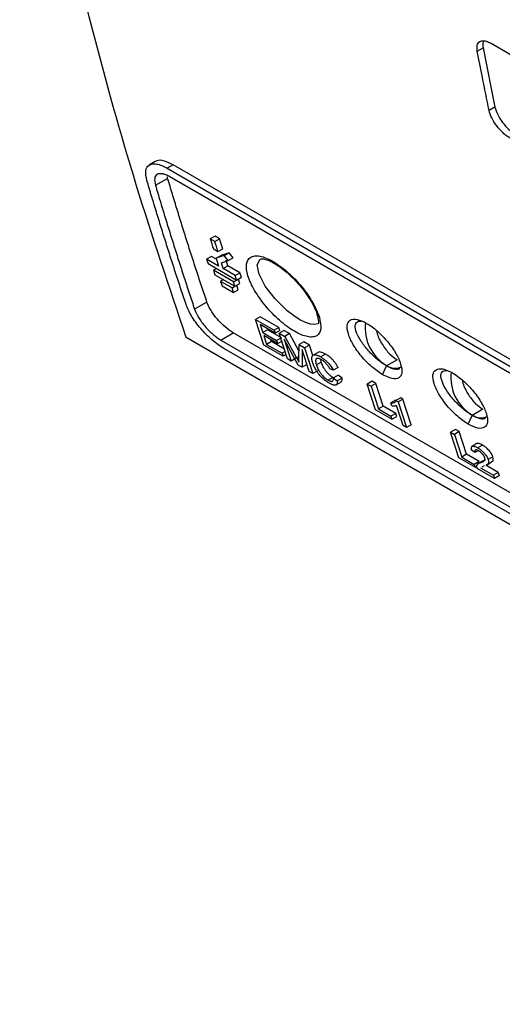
# Model space of a CAD drawing. Header units: millimetres. Extents: x 51 to 353, y -23 to 217.
# Tile 95 of 147: x 294 to 306, y -22 to 2. Entities that reach past the tile are written whole.
import ezdxf

# ---------------------------------------------------------------- set-up
doc = ezdxf.new("R2010")
doc.units = ezdxf.units.MM

msp = doc.modelspace()

# ---------------------------------------------------------------- linework, layer by layer
at = {"color": 7, "linetype": 'Continuous', "lineweight": 25}
for p, q in [((305.308, 1.544), (309.484, -0.867)), ((304.967, 1.347), (305.112, 1.429)), ((305.112, 1.429), (305.406, -0.034)), ((305.406, -0.034), (305.26, -0.117)), ((296.997, -1.379), (296.85, -1.466)), ((297.44, -1.462), (297.294, -1.548)), ((297.294, -1.548), (325.459, -17.807)), ((311.523, -9.592), (297.44, -1.462)), ((297.001, -1.968), (297.303, -1.797)), ((297.303, -1.797), (297.299, -1.763)), ((325.518, -18.018), (297.354, -1.759)), ((298.477, -3.224), (298.359, -3.292)), ((298.472, -3.358), (298.359, -3.292)), ((298.472, -3.358), (298.59, -3.29)), ((298.59, -3.29), (298.477, -3.224)), ((298.666, -3.54), (298.59, -3.29)), ((298.435, -3.543), (298.548, -3.608)), ((298.548, -3.608), (298.666, -3.54)), ((298.824, -3.637), (298.623, -3.703)), ((298.706, -3.705), (298.824, -3.637)), ((298.923, -3.764), (298.824, -3.637)), ((298.386, -3.726), (298.268, -3.794)), ((298.565, -3.966), (298.268, -3.794)), ((298.268, -3.794), (298.302, -3.905)), ((298.514, -3.8), (298.386, -3.726)), ((298.505, -3.771), (298.623, -3.703)), ((298.505, -3.771), (298.565, -3.966)), ((298.634, -3.888), (298.805, -3.832)), ((298.678, -4.031), (298.634, -3.888)), ((298.805, -3.832), (298.706, -3.705)), ((298.796, -3.963), (298.752, -3.82)), ((298.805, -3.832), (298.923, -3.764)), ((298.302, -3.905), (299.009, -4.313)), ((298.514, -4.028), (298.441, -4.07)), ((298.936, -4.356), (298.441, -4.07)), ((298.441, -4.07), (298.475, -4.181)), ((298.678, -4.031), (298.796, -3.963)), ((298.975, -4.203), (298.678, -4.031)), ((299.093, -4.134), (298.796, -3.963)), ((298.975, -4.203), (299.093, -4.134)), ((299.128, -4.245), (299.093, -4.134)), ((298.475, -4.181), (298.97, -4.467)), ((298.688, -4.303), (298.614, -4.346)), ((298.897, -4.509), (298.614, -4.346)), ((298.614, -4.346), (298.649, -4.456)), ((298.936, -4.356), (299.009, -4.313)), ((298.97, -4.467), (298.936, -4.356)), ((299.009, -4.313), (298.975, -4.203)), ((299.009, -4.313), (299.128, -4.245)), ((299.089, -4.398), (299.054, -4.288)), ((298.649, -4.456), (298.932, -4.62)), ((298.897, -4.509), (298.97, -4.467)), ((298.932, -4.62), (298.897, -4.509)), ((298.932, -4.62), (299.05, -4.551)), ((298.97, -4.467), (299.089, -4.398)), ((299.05, -4.551), (299.015, -4.441)), ((298.277, -4.862), (297.97, -5.036)), ((299.596, -5.219), (299.477, -5.287)), ((299.684, -5.923), (299.477, -5.287)), ((299.477, -5.287), (299.938, -5.554)), ((300.057, -5.485), (299.596, -5.219)), ((299.962, -5.627), (299.593, -5.414)), ((299.593, -5.414), (299.656, -5.61)), ((299.775, -5.541), (299.656, -5.61)), ((300.119, -5.74), (299.775, -5.541)), ((300.057, -5.485), (299.938, -5.554)), ((299.938, -5.554), (299.962, -5.627)), ((300.08, -5.559), (299.962, -5.627)), ((300.08, -5.559), (300.057, -5.485)), ((300.064, -5.626), (300.182, -5.558)), ((300.321, -5.638), (300.182, -5.558)), ((313.078, -14.575), (297.765, -5.735)), ((298.622, -5.797), (298.926, -5.619)), ((298.622, -5.797), (326.727, -22.022)), ((327.03, -21.843), (298.926, -5.619)), ((299.656, -5.61), (300, -5.808)), ((300.024, -5.881), (299.68, -5.683)), ((299.68, -5.683), (299.752, -5.903)), ((299.871, -5.834), (299.752, -5.903)), ((299.871, -5.834), (299.854, -5.784)), ((300.192, -6.02), (299.871, -5.834)), ((300.119, -5.74), (300, -5.808)), ((300, -5.808), (300.024, -5.881)), ((300.024, -5.881), (300.143, -5.813)), ((300.064, -5.626), (300.202, -5.706)), ((300.271, -6.262), (300.064, -5.626)), ((300.537, -6.415), (300.188, -5.777)), ((300.188, -5.777), (300.363, -6.315)), ((300.321, -5.638), (300.202, -5.706)), ((300.202, -5.706), (300.494, -6.237)), ((300.554, -6.062), (300.321, -5.638)), ((300.673, -5.841), (300.555, -5.91)), ((300.811, -5.921), (300.673, -5.841)), ((326.795, -22.227), (298.691, -6.003)), ((300.162, -6.199), (299.684, -5.923)), ((299.752, -5.903), (300.138, -6.125)), ((300.212, -6.082), (300.138, -6.125)), ((300.553, -6.265), (300.555, -5.91)), ((300.555, -5.91), (300.692, -5.989)), ((300.807, -6.571), (300.632, -6.034)), ((300.632, -6.034), (300.633, -6.47)), ((300.811, -5.921), (300.692, -5.989)), ((300.692, -5.989), (300.9, -6.624)), ((300.896, -6.18), (300.811, -5.921)), ((300.138, -6.125), (300.162, -6.199)), ((300.236, -6.156), (300.162, -6.199)), ((300.363, -6.315), (300.271, -6.262)), ((300.482, -6.246), (300.363, -6.315)), ((301.026, -6.101), (300.907, -6.17)), ((301.21, -6.144), (301.092, -6.213)), ((301.105, -6.345), (301.092, -6.274)), ((302.984, -6.284), (302.722, -6.438)), ((300.633, -6.47), (300.537, -6.415)), ((300.752, -6.402), (300.633, -6.47)), ((300.9, -6.624), (300.807, -6.571)), ((301.018, -6.556), (300.9, -6.624)), ((301.105, -6.345), (300.987, -6.413)), ((301.403, -6.543), (301.317, -6.509)), ((301.522, -6.475), (301.403, -6.543)), ((302.622, -6.653), (302.722, -6.438)), ((301.392, -6.719), (301.273, -6.787)), ((301.404, -6.734), (301.523, -6.666)), ((301.404, -6.734), (301.503, -6.808)), ((301.622, -6.74), (301.503, -6.808)), ((301.622, -6.74), (301.523, -6.666)), ((302.364, -6.817), (302.245, -6.885)), ((302.456, -6.87), (302.364, -6.817)), ((301.473, -6.904), (301.591, -6.836)), ((302.452, -7.521), (302.245, -6.885)), ((302.245, -6.885), (302.337, -6.939)), ((302.456, -6.87), (302.337, -6.939)), ((302.337, -6.939), (302.52, -7.501)), ((302.639, -7.432), (302.456, -6.87)), ((302.943, -7.281), (302.825, -7.349)), ((303.073, -7.226), (302.954, -7.295)), ((302.954, -7.295), (303.008, -7.326)), ((303.127, -7.257), (303.008, -7.326)), ((303.127, -7.257), (303.073, -7.226)), ((303.334, -7.893), (303.127, -7.257)), ((302.855, -7.753), (302.452, -7.521)), ((302.639, -7.432), (302.52, -7.501)), ((302.52, -7.501), (302.831, -7.68)), ((302.949, -7.611), (302.639, -7.432)), ((302.849, -7.425), (302.825, -7.349)), ((303.131, -7.913), (302.97, -7.418)), ((303.008, -7.326), (303.215, -7.961)), ((305.106, -7.508), (304.843, -7.662)), ((302.949, -7.611), (302.831, -7.68)), ((302.831, -7.68), (302.855, -7.753)), ((302.855, -7.753), (302.974, -7.685)), ((302.974, -7.685), (302.949, -7.611)), ((304.744, -7.878), (304.843, -7.662)), ((303.215, -7.961), (303.131, -7.913)), ((303.334, -7.893), (303.215, -7.961)), ((304.426, -8.008), (304.308, -8.076)), ((304.519, -8.061), (304.426, -8.008)), ((304.515, -8.712), (304.308, -8.076)), ((304.308, -8.076), (304.4, -8.129)), ((304.519, -8.061), (304.4, -8.129)), ((304.4, -8.129), (304.583, -8.692)), ((304.702, -8.623), (304.519, -8.061)), ((304.959, -8.359), (304.821, -8.439)), ((304.913, -8.578), (304.827, -8.522)), ((305.097, -8.395), (304.978, -8.463)), ((304.917, -8.944), (304.515, -8.712)), ((304.702, -8.623), (304.583, -8.692)), ((304.583, -8.692), (304.893, -8.871)), ((305.012, -8.802), (304.702, -8.623)), ((304.993, -8.532), (304.913, -8.578)), ((305.168, -8.759), (305.049, -8.828)), ((305.355, -8.687), (305.236, -8.755)), ((305.012, -8.802), (304.893, -8.871)), ((304.893, -8.871), (304.917, -8.944)), ((304.917, -8.944), (304.958, -8.92)), ((305.395, -9.22), (304.968, -8.973)), ((305.113, -8.781), (304.97, -8.864)), ((305.049, -8.954), (305.368, -9.138)), ((305.14, -8.911), (305.084, -8.937)), ((305.487, -9.07), (305.177, -8.891)), ((305.195, -8.888), (305.314, -8.82)), ((305.487, -9.07), (305.368, -9.138)), ((305.368, -9.138), (305.395, -9.22)), ((305.514, -9.151), (305.395, -9.22)), ((305.514, -9.151), (305.487, -9.07))]:
    msp.add_line(p, q, dxfattribs=at)
at = {"color": 8, "linetype": 'Continuous', "lineweight": 25}
msp.add_line((300.553, -6.202), (300.494, -6.237), dxfattribs=at)
at = {"color": 8, "linetype": 'Continuous', "lineweight": 25, "flags": 128}
msp.add_lwpolyline([(301.024, -5.392), (300.947, -5.415), (300.843, -5.406), (300.718, -5.364), (300.576, -5.293), (300.422, -5.193), (300.265, -5.07), (300.11, -4.929), (299.964, -4.776), (299.72, -4.46), (299.565, -4.166), (299.521, -3.934), (299.594, -3.797), (299.594, -3.797)], dxfattribs=at)
at = {"color": 7, "linetype": 'Continuous', "lineweight": 25}
for centre, radius, start, end in [((303.263, -5.501), 1.071, 172.9303, 239.292), ((302.934, -6.13), 0.364, 233.1992, 295.4904), ((305.384, -6.726), 1.071, 172.9303, 239.292), ((305.056, -7.355), 0.364, 233.1992, 295.4904)]:
    msp.add_arc(centre, radius, start, end, dxfattribs=at)
for points, knots in [([(297.765, -5.735), (297.343, -4.485), (296.499, -1.984), (295.403, 1.928), (294.456, 5.965), (293.872, 8.725), (293.644, 10.167), (293.64, 10.19)], [0, 0, 0, 0, 0.248993, 0.497986, 0.74698, 0.995973, 1, 1, 1, 1]), ([(304.967, 1.347), (304.962, 1.4), (304.952, 1.508), (305.021, 1.599), (305.122, 1.614), (305.224, 1.588), (305.279, 1.558), (305.308, 1.544)], [0, 0, 0, 0, 0.24878, 0.498539, 0.747627, 0.873511, 1, 1, 1, 1]), ([(305.128, 1.601), (305.122, 1.594), (305.092, 1.559), (305.103, 1.487), (305.112, 1.429)], [0, 0, 0, 0, 0.20538, 1, 1, 1, 1]), ([(305.26, -0.117), (305.204, 0.155), (305.104, 0.641), (305.009, 1.131), (304.967, 1.347)], [0, 0, 0, 0, 0.559999, 1, 1, 1, 1]), ([(305.777, -0.801), (305.749, -0.783), (305.692, -0.747), (305.577, -0.651), (305.443, -0.501), (305.314, -0.299), (305.278, -0.178), (305.26, -0.117)], [0, 0, 0, 0, 0.124942, 0.249129, 0.498833, 0.748299, 1, 1, 1, 1]), ([(305.406, -0.034), (305.424, -0.095), (305.46, -0.216), (305.588, -0.417), (305.722, -0.566), (305.837, -0.663), (305.893, -0.698), (305.922, -0.716)], [0, 0, 0, 0, 0.251714, 0.50118, 0.750881, 0.875064, 1, 1, 1, 1]), ([(296.789, -1.848), (296.772, -1.763), (296.739, -1.593), (296.816, -1.473), (296.924, -1.435), (297.03, -1.439), (297.154, -1.474), (297.247, -1.523), (297.294, -1.548)], [0, 0, 0, 0, 0.249024, 0.496831, 0.623547, 0.74931, 0.874246, 1, 1, 1, 1]), ([(297.44, -1.462), (297.367, -1.426), (297.207, -1.347), (297.061, -1.341), (297.01, -1.377), (296.999, -1.384)], [0, 0, 0, 0, 0.405935, 0.880443, 1, 1, 1, 1]), ([(297.354, -1.759), (297.321, -1.742), (297.256, -1.707), (297.142, -1.674), (297.032, -1.687), (296.965, -1.786), (296.989, -1.907), (297.001, -1.968)], [0, 0, 0, 0, 0.1254999, 0.2481617, 0.4911786, 0.7424831, 1, 1, 1, 1]), ([(297.758, -4.916), (297.716, -4.79), (297.632, -4.537), (297.507, -4.157), (297.384, -3.776), (297.262, -3.393), (297.142, -3.009), (297.023, -2.623), (296.905, -2.236), (296.827, -1.977), (296.789, -1.848)], [0, 0, 0, 0, 0.124973, 0.24995, 0.374934, 0.499925, 0.624925, 0.749937, 0.874961, 1, 1, 1, 1]), ([(298.277, -4.862), (298.234, -4.736), (298.15, -4.484), (298.024, -4.104), (297.901, -3.723), (297.778, -3.341), (297.657, -2.957), (297.538, -2.571), (297.419, -2.185), (297.342, -1.926), (297.303, -1.797)], [0, 0, 0, 0, 0.1249718, 0.2499484, 0.3749314, 0.4999225, 0.6249232, 0.7499353, 0.8749603, 1, 1, 1, 1]), ([(297, -1.968), (297.039, -2.098), (297.116, -2.357), (297.234, -2.744), (297.353, -3.129), (297.474, -3.513), (297.596, -3.896), (297.719, -4.278), (297.844, -4.658), (297.928, -4.91), (297.97, -5.036)], [0, 0, 0, 0, 0.1250387, 0.2500631, 0.3750748, 0.5000754, 0.6250666, 0.75005, 0.8750273, 1, 1, 1, 1]), ([(301.059, -5.234), (301.012, -5.116), (300.92, -4.88), (300.681, -4.542), (300.46, -4.292), (300.28, -4.119), (300.096, -3.969), (299.913, -3.848), (299.741, -3.763), (299.586, -3.716), (299.456, -3.709), (299.321, -3.752), (299.233, -3.9), (299.269, -4.195), (299.437, -4.564), (299.671, -4.895), (299.895, -5.144), (300.075, -5.316), (300.261, -5.466), (300.444, -5.586), (300.616, -5.672), (300.77, -5.719), (300.899, -5.727), (301.03, -5.685), (301.122, -5.543), (301.08, -5.337), (301.059, -5.234)], [0, 0, 0, 0, 0.0624254, 0.1248081, 0.1561268, 0.1874368, 0.21873, 0.2500199, 0.2813038, 0.3125986, 0.3438957, 0.3752149, 0.4375931, 0.4999999, 0.5624347, 0.6248013, 0.656116, 0.6874103, 0.718711, 0.7500088, 0.7812998, 0.8126065, 0.8439052, 0.8752211, 0.9375872, 1, 1, 1, 1]), ([(299.599, -3.794), (299.612, -3.79), (299.636, -3.783), (299.747, -3.804), (299.89, -3.865), (300.069, -3.973), (300.308, -4.158), (300.537, -4.399), (300.675, -4.566), (300.715, -4.627), (300.715, -4.627)], [0, 0, 0, 0, 0.1472206, 0.280422, 0.3998862, 0.5051057, 0.678982, 0.8808501, 0.9991774, 1, 1, 1, 1]), ([(300.715, -4.627), (300.761, -4.693), (300.851, -4.824), (300.938, -4.997), (300.992, -5.117), (300.999, -5.154), (300.999, -5.156)], [0, 0, 0, 0, 0.342909, 0.675356, 0.980396, 1, 1, 1, 1]), ([(298.926, -5.619), (298.791, -5.541), (298.582, -5.359), (298.422, -5.142), (298.355, -5.033), (298.335, -4.997), (298.301, -4.928), (298.287, -4.894), (298.276, -4.862)], [0, 0, 0, 0, 0.5, 0.75, 0.75, 0.875, 0.875, 1, 1, 1, 1]), ([(298.691, -6.003), (298.643, -5.973), (298.547, -5.913), (298.35, -5.756), (298.113, -5.516), (297.878, -5.198), (297.798, -5.01), (297.759, -4.916)], [0, 0, 0, 0, 0.125458, 0.249077, 0.496415, 0.748524, 1, 1, 1, 1]), ([(297.97, -5.036), (297.999, -5.104), (298.056, -5.238), (298.221, -5.46), (298.385, -5.626), (298.522, -5.735), (298.588, -5.776), (298.622, -5.797)], [0, 0, 0, 0, 0.258834, 0.509001, 0.751531, 0.874174, 1, 1, 1, 1]), ([(300.999, -5.156), (301.013, -5.225), (301.047, -5.39), (301.033, -5.391), (301.025, -5.391)], [0, 0, 0, 0, 0.42087, 1, 1, 1, 1]), ([(302.622, -6.653), (302.706, -6.693), (302.873, -6.773), (303.04, -6.747), (303.115, -6.619), (303.087, -6.403), (302.964, -6.131), (302.76, -5.839), (302.5, -5.568), (302.224, -5.366), (301.98, -5.268), (301.808, -5.29), (301.733, -5.42), (301.76, -5.637), (301.884, -5.909), (302.09, -6.198), (302.353, -6.473), (302.532, -6.593), (302.622, -6.653)], [0, 0, 0, 0, 0.062408, 0.124875, 0.187419, 0.24999, 0.312559, 0.375078, 0.437555, 0.49999, 0.562425, 0.624899, 0.687417, 0.749978, 0.812561, 0.875094, 0.937571, 1, 1, 1, 1]), ([(302.722, -6.438), (302.685, -6.415), (302.611, -6.369), (302.494, -6.277), (302.38, -6.174), (302.237, -6.024), (302.084, -5.826), (301.968, -5.607), (301.933, -5.432), (301.978, -5.348), (302.042, -5.323), (302.08, -5.327), (302.093, -5.328)], [0, 0, 0, 0, 0.073618, 0.147371, 0.221318, 0.295554, 0.444094, 0.593363, 0.742569, 0.891066, 0.965322, 1, 1, 1, 1]), ([(302.48, -5.567), (302.481, -5.579), (302.494, -5.686), (302.605, -5.9), (302.784, -6.144), (302.921, -6.239), (302.984, -6.284)], [0, 0, 0, 0, 0.04529, 0.390165, 0.71541, 1, 1, 1, 1]), ([(300.894, -6.361), (300.89, -6.347), (300.882, -6.32), (300.875, -6.284), (300.872, -6.254), (300.873, -6.23), (300.876, -6.21), (300.882, -6.195), (300.889, -6.184), (300.9, -6.173), (300.917, -6.164), (300.944, -6.16), (300.975, -6.164), (301.011, -6.174), (301.05, -6.19), (301.077, -6.205), (301.091, -6.213)], [0, 0, 0, 0, 0.088007, 0.169087, 0.243301, 0.310577, 0.370947, 0.42447, 0.471109, 0.510851, 0.592175, 0.673416, 0.754731, 0.836153, 0.917892, 1, 1, 1, 1]), ([(301.111, -6.284), (301.103, -6.279), (301.087, -6.271), (301.065, -6.26), (301.044, -6.253), (301.025, -6.249), (301.008, -6.249), (300.993, -6.252), (300.982, -6.259), (300.974, -6.27), (300.968, -6.284), (300.966, -6.304), (300.968, -6.333), (300.973, -6.369), (300.982, -6.398), (300.986, -6.413)], [0, 0, 0, 0, 0.062425, 0.124937, 0.187722, 0.250686, 0.313995, 0.377777, 0.441991, 0.506687, 0.568818, 0.649206, 0.747859, 0.864814, 1, 1, 1, 1]), ([(301.21, -6.144), (301.188, -6.133), (301.145, -6.109), (301.088, -6.093), (301.047, -6.09), (301.032, -6.1), (301.027, -6.104)], [0, 0, 0, 0, 0.285565, 0.571588, 0.859168, 1, 1, 1, 1]), ([(301.091, -6.213), (301.102, -6.219), (301.123, -6.232), (301.155, -6.254), (301.187, -6.278), (301.217, -6.304), (301.247, -6.332), (301.277, -6.363), (301.308, -6.4), (301.342, -6.443), (301.375, -6.492), (301.393, -6.526), (301.403, -6.543)], [0, 0, 0, 0, 0.0902873, 0.1787014, 0.2653402, 0.3502465, 0.43357, 0.5153803, 0.6134413, 0.7268477, 0.8556779, 1, 1, 1, 1]), ([(301.317, -6.509), (301.311, -6.499), (301.3, -6.478), (301.282, -6.449), (301.263, -6.423), (301.246, -6.4), (301.226, -6.377), (301.202, -6.352), (301.172, -6.326), (301.141, -6.302), (301.121, -6.29), (301.111, -6.284)], [0, 0, 0, 0, 0.128904, 0.244437, 0.346055, 0.433556, 0.507358, 0.624315, 0.744976, 0.870172, 1, 1, 1, 1]), ([(301.522, -6.475), (301.516, -6.464), (301.504, -6.442), (301.484, -6.409), (301.463, -6.379), (301.442, -6.35), (301.421, -6.324), (301.4, -6.3), (301.376, -6.274), (301.348, -6.247), (301.315, -6.217), (301.28, -6.19), (301.245, -6.165), (301.222, -6.151), (301.21, -6.144)], [0, 0, 0, 0, 0.0914459, 0.1774618, 0.258059, 0.3332698, 0.403073, 0.4675187, 0.5266429, 0.6158622, 0.7076633, 0.8022004, 0.8996245, 1, 1, 1, 1]), ([(301.306, -6.866), (301.293, -6.858), (301.27, -6.845), (301.235, -6.821), (301.203, -6.798), (301.16, -6.763), (301.103, -6.709), (301.053, -6.65), (301.02, -6.605), (301, -6.575), (300.977, -6.54), (300.955, -6.5), (300.932, -6.456), (300.911, -6.408), (300.9, -6.377), (300.894, -6.361)], [0, 0, 0, 0, 0.069055, 0.132358, 0.189995, 0.241987, 0.366522, 0.503689, 0.54675, 0.599107, 0.660743, 0.731642, 0.811807, 0.901266, 1, 1, 1, 1]), ([(300.986, -6.413), (300.992, -6.429), (301.002, -6.458), (301.021, -6.502), (301.04, -6.541), (301.059, -6.574), (301.076, -6.6), (301.1, -6.633), (301.133, -6.674), (301.179, -6.719), (301.227, -6.759), (301.258, -6.778), (301.273, -6.787)], [0, 0, 0, 0, 0.128747, 0.241345, 0.337762, 0.417973, 0.482038, 0.529923, 0.649983, 0.768094, 0.884612, 1, 1, 1, 1]), ([(301.392, -6.719), (301.384, -6.714), (301.368, -6.705), (301.343, -6.687), (301.317, -6.667), (301.292, -6.644), (301.266, -6.62), (301.242, -6.594), (301.22, -6.566), (301.2, -6.539), (301.182, -6.511), (301.163, -6.479), (301.143, -6.44), (301.122, -6.393), (301.111, -6.362), (301.105, -6.345)], [0, 0, 0, 0, 0.06083, 0.122338, 0.184662, 0.247823, 0.311932, 0.37702, 0.443148, 0.51043, 0.566052, 0.642818, 0.740716, 0.85981, 1, 1, 1, 1]), ([(303.047, -6.509), (303.03, -6.516), (302.996, -6.53), (302.92, -6.523), (302.829, -6.495), (302.757, -6.457), (302.722, -6.438)], [0, 0, 0, 0, 0.244983, 0.497299, 0.748861, 1, 1, 1, 1]), ([(304.744, -7.878), (304.827, -7.918), (304.994, -7.998), (305.162, -7.971), (305.236, -7.844), (305.208, -7.627), (305.085, -7.356), (304.881, -7.063), (304.621, -6.793), (304.345, -6.59), (304.101, -6.493), (303.93, -6.514), (303.854, -6.645), (303.882, -6.861), (304.006, -7.133), (304.211, -7.423), (304.474, -7.698), (304.654, -7.818), (304.744, -7.878)], [0, 0, 0, 0, 0.062408, 0.124875, 0.187419, 0.24999, 0.312559, 0.375077, 0.437555, 0.49999, 0.562425, 0.624899, 0.687417, 0.749978, 0.81256, 0.875094, 0.937571, 1, 1, 1, 1]), ([(304.843, -7.662), (304.806, -7.639), (304.732, -7.594), (304.616, -7.502), (304.502, -7.398), (304.358, -7.249), (304.205, -7.05), (304.09, -6.831), (304.054, -6.657), (304.1, -6.572), (304.163, -6.547), (304.202, -6.552), (304.214, -6.553)], [0, 0, 0, 0, 0.073618, 0.147371, 0.221318, 0.295554, 0.444094, 0.593362, 0.742569, 0.891066, 0.965321, 1, 1, 1, 1]), ([(301.273, -6.787), (301.281, -6.792), (301.296, -6.8), (301.317, -6.81), (301.336, -6.816), (301.354, -6.819), (301.368, -6.818), (301.384, -6.814), (301.398, -6.802), (301.407, -6.776), (301.405, -6.749), (301.404, -6.734)], [0, 0, 0, 0, 0.084245, 0.167007, 0.24833, 0.328376, 0.407231, 0.484934, 0.61884, 0.790483, 1, 1, 1, 1]), ([(301.503, -6.809), (301.504, -6.817), (301.504, -6.834), (301.502, -6.855), (301.498, -6.873), (301.491, -6.887), (301.482, -6.898), (301.472, -6.905), (301.46, -6.91), (301.443, -6.913), (301.421, -6.913), (301.396, -6.907), (301.368, -6.897), (301.338, -6.884), (301.317, -6.872), (301.306, -6.866)], [0, 0, 0, 0, 0.090295, 0.174501, 0.25293, 0.32532, 0.391665, 0.452097, 0.506654, 0.585342, 0.665327, 0.746663, 0.829503, 0.913919, 1, 1, 1, 1]), ([(301.59, -6.833), (301.599, -6.827), (301.624, -6.809), (301.623, -6.767), (301.622, -6.74)], [0, 0, 0, 0, 0.361615, 1, 1, 1, 1]), ([(304.601, -6.791), (304.602, -6.804), (304.615, -6.911), (304.726, -7.125), (304.905, -7.369), (305.042, -7.464), (305.106, -7.508)], [0, 0, 0, 0, 0.04529, 0.390165, 0.71541, 1, 1, 1, 1]), ([(302.825, -7.35), (302.834, -7.35), (302.852, -7.352), (302.876, -7.351), (302.898, -7.346), (302.918, -7.339), (302.934, -7.328), (302.947, -7.315), (302.952, -7.301), (302.954, -7.295)], [0, 0, 0, 0, 0.147823, 0.293909, 0.438401, 0.581296, 0.722416, 0.862049, 1, 1, 1, 1]), ([(302.969, -7.418), (302.964, -7.42), (302.954, -7.425), (302.936, -7.429), (302.916, -7.43), (302.895, -7.43), (302.873, -7.429), (302.857, -7.426), (302.849, -7.425)], [0, 0, 0, 0, 0.166249, 0.332598, 0.49924, 0.665923, 0.83288, 1, 1, 1, 1]), ([(305.169, -7.733), (305.152, -7.74), (305.117, -7.755), (305.041, -7.748), (304.95, -7.719), (304.879, -7.681), (304.843, -7.662)], [0, 0, 0, 0, 0.244983, 0.497299, 0.748861, 1, 1, 1, 1]), ([(304.827, -8.522), (304.824, -8.51), (304.82, -8.488), (304.82, -8.461), (304.825, -8.442), (304.834, -8.431), (304.848, -8.423), (304.868, -8.42), (304.899, -8.426), (304.937, -8.44), (304.964, -8.456), (304.978, -8.463)], [0, 0, 0, 0, 0.131336, 0.247173, 0.347371, 0.432113, 0.501566, 0.615414, 0.736272, 0.864339, 1, 1, 1, 1]), ([(305, -8.536), (304.992, -8.531), (304.975, -8.522), (304.952, -8.513), (304.934, -8.511), (304.916, -8.514), (304.902, -8.531), (304.909, -8.561), (304.913, -8.578)], [0, 0, 0, 0, 0.133614, 0.260379, 0.380291, 0.493822, 0.697814, 1, 1, 1, 1]), ([(305.097, -8.395), (305.069, -8.38), (305.027, -8.357), (304.985, -8.352), (304.965, -8.353), (304.96, -8.359), (304.96, -8.36)], [0, 0, 0, 0, 0.504945, 0.73882, 0.960503, 1, 1, 1, 1]), ([(304.978, -8.463), (304.988, -8.469), (305.007, -8.48), (305.035, -8.5), (305.064, -8.522), (305.091, -8.545), (305.117, -8.571), (305.142, -8.598), (305.168, -8.63), (305.195, -8.667), (305.22, -8.712), (305.231, -8.74), (305.236, -8.755)], [0, 0, 0, 0, 0.09094, 0.179937, 0.266725, 0.351312, 0.434157, 0.515314, 0.605704, 0.716607, 0.847986, 1, 1, 1, 1]), ([(305.355, -8.687), (305.352, -8.679), (305.348, -8.665), (305.337, -8.643), (305.326, -8.622), (305.314, -8.601), (305.301, -8.582), (305.288, -8.564), (305.274, -8.547), (305.262, -8.532), (305.243, -8.511), (305.215, -8.482), (305.177, -8.449), (305.137, -8.419), (305.11, -8.403), (305.097, -8.395)], [0, 0, 0, 0, 0.074382, 0.144537, 0.21045, 0.272153, 0.329624, 0.382901, 0.431958, 0.476816, 0.517509, 0.630291, 0.747862, 0.871189, 1, 1, 1, 1]), ([(305.153, -8.708), (305.151, -8.702), (305.147, -8.693), (305.14, -8.677), (305.132, -8.663), (305.123, -8.649), (305.114, -8.637), (305.105, -8.626), (305.086, -8.603), (305.05, -8.567), (305.017, -8.546), (305, -8.536)], [0, 0, 0, 0, 0.088575, 0.170439, 0.245545, 0.313868, 0.375548, 0.430535, 0.478804, 0.732764, 1, 1, 1, 1]), ([(305.049, -8.828), (305.056, -8.825), (305.07, -8.821), (305.089, -8.814), (305.106, -8.806), (305.122, -8.797), (305.135, -8.788), (305.147, -8.777), (305.154, -8.763), (305.158, -8.747), (305.158, -8.729), (305.154, -8.714), (305.153, -8.708)], [0, 0, 0, 0, 0.125358, 0.245071, 0.359126, 0.467569, 0.57045, 0.667627, 0.759121, 0.845002, 0.925306, 1, 1, 1, 1]), ([(305.236, -8.755), (305.242, -8.781), (305.251, -8.828), (305.231, -8.868), (305.205, -8.878), (305.192, -8.883)], [0, 0, 0, 0, 0.383862, 0.692348, 1, 1, 1, 1]), ([(305.311, -8.814), (305.325, -8.808), (305.351, -8.798), (305.369, -8.757), (305.36, -8.712), (305.355, -8.687)], [0, 0, 0, 0, 0.337194, 0.62885, 1, 1, 1, 1]), ([(304.958, -8.922), (304.958, -8.914), (304.959, -8.899), (304.967, -8.88), (304.977, -8.864), (304.991, -8.851), (305.008, -8.842), (305.027, -8.833), (305.042, -8.83), (305.049, -8.828)], [0, 0, 0, 0, 0.132787, 0.268873, 0.408361, 0.551085, 0.697413, 0.846971, 1, 1, 1, 1]), ([(304.967, -8.973), (304.966, -8.967), (304.962, -8.956), (304.959, -8.942), (304.958, -8.931), (304.958, -8.925), (304.958, -8.922)], [0, 0, 0, 0, 0.3061397, 0.5752362, 0.8064448, 1, 1, 1, 1])]:
    msp.add_open_spline(points, degree=3, knots=knots, dxfattribs=at)
for points in [[(298.359, -3.293), (298.384, -3.376), (298.41, -3.459), (298.435, -3.543)], [(298.548, -3.608), (298.523, -3.525), (298.497, -3.441), (298.472, -3.358)], [(298.706, -3.705), (298.639, -3.727), (298.572, -3.749), (298.505, -3.771)], [(300.493, -6.237), (300.514, -6.274), (300.534, -6.31), (300.553, -6.347)], [(300.553, -6.347), (300.553, -6.319), (300.553, -6.292), (300.552, -6.265)]]:
    msp.add_open_spline(points, degree=3, dxfattribs=at)
at = {"color": 8, "linetype": 'Continuous', "lineweight": 25}
msp.add_open_spline([(301, -5.156), (301.005, -5.172), (301.015, -5.203), (301.044, -5.223), (301.059, -5.234)], degree=3, knots=[0, 0, 0, 0, 0.5097665, 1, 1, 1, 1], dxfattribs=at)

doc.saveas('drawing.dxf')
